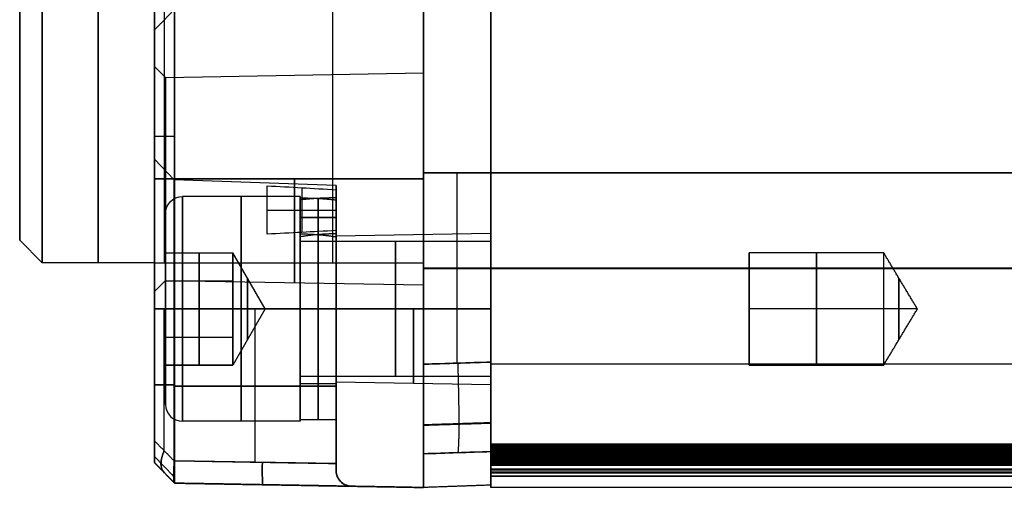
# Model space of a CAD drawing. Header units: millimetres. Extents: x 0 to 290, y -65 to 65.
# Tile 2 of 256: x 57 to 101, y -65 to -44. Entities that reach past the tile are written whole.
import ezdxf

# ---------------------------------------------------------------- set-up
doc = ezdxf.new("R2010")
doc.units = ezdxf.units.MM
doc.layers.add('Layer 01', color=7, linetype='Continuous', true_color=0x000000)

# ---------------------------------------------------------------- blocks, each defined once
blk = doc.blocks.new('Block 01')
at = {"layer": 'Layer 01'}
for p, q in [((70.95, -55, -64.929), (70.95, 30.495, -64.929)), ((63.45, -55, -64.348), (63.45, 29.817, -64.348)), ((57, -54), (57, -22.789)), ((70.95, -55, 64.929), (70.95, -43.505, 64.929)), ((63.45, -55, 64.348), (63.45, -44.183, 64.348)), ((63.5, -46.748, 51.265), (63, -46.257, 51.265)), ((63.5, -46.748, -51.265), (63, -46.257, -51.265)), ((63.5, -46.748, 51.265), (75, -46.547, 51.265)), ((63.5, -46.748, -51.265), (75, -46.547, -51.265)), ((63, -49.359, 63.891), (63.9, -49.359, 64.806)), ((63.884, -51.301, -37), (63, -50.385, -37)), ((71.1, -51.553, -37), (63.884, -51.301, -37)), ((76.5, -59.464, 42.367), (76.5, -50.989, 42.367)), ((76.5, -59.451, -42.528), (76.5, -50.989, -42.528)), ((203.5, -50.989, -42.581), (78, -50.989, -42.581)), ((78, -51.096, -42.476), (78, -51.096, -42.581)), ((78, -51.101, 42.419), (78, -51.101, 42.315)), ((71.1, -52.113, -37), (71.1, -51.553, -37)), ((75, -51.746, 65), (75, -51.746, 55.959)), ((75, -51.746, 46.572), (75, -51.746, 42.419)), ((75, -51.746, -42.581), (75, -51.746, -46.572)), ((75, -51.746, -55.959), (75, -51.746, -65)), ((69.5, -52.053, -37), (64.25, -52.053, -37)), ((69.5, -52.113, -37), (69.5, -52.053, -37)), ((70.3, -53.745, -36.538), (70.3, -52.134, -36.538)), ((70.3, -53.745, -37.462), (70.3, -52.134, -37.462)), ((68.035, -52.686, -34.144), (68.035, -52.227, -34.144)), ((68.035, -52.649, -33.529), (68.035, -52.649, -34.201)), ((63.5, -54.553, -37), (63.5, -52.803, -37)), ((71.1, -52.978, -37), (69.5, -52.978, -36.076)), ((69.5, -52.978, -37), (71.1, -52.978, -37.924)), ((69.5, -54.053, -37), (69.5, -53.713, -37)), ((71.1, -53.803, -37), (78, -53.682, -37)), ((71.1, -53.803, -37), (71.1, -53.713, -37)), ((78, -54.053, -37), (78, -53.682, -37)), ((57, -54), (58, -55)), ((78, -54.053, -37), (69.5, -54.053, -37)), ((63.5, -54.553, -37), (66.5, -54.553, -37)), ((65, -57.053, -34.113), (65, -54.553, -35.557)), ((65, -54.553, -35.557), (65, -54.553, -38.443)), ((65, -54.553, -38.443), (65, -57.053, -39.887)), ((67.943, -57.053, -37), (66.5, -54.553, -37)), ((66.5, -54.799, -38.083), (66.5, -54.553, -38.083)), ((66.5, -54.799, -35.917), (66.5, -54.553, -35.917)), ((89.5, -59.553, -37), (89.5, -54.553, -37)), ((63, -55), (58, -55)), ((63, -63.891), (63, -55)), ((66.5, -55.178, -38.654), (66.5, -55.178, -38.804)), ((66.5, -55.178, -35.196), (66.5, -55.178, -35.346)), ((78, -55.244, -42.476), (75, -55.244, -42.581)), ((75, -55.251, 42.419), (78, -55.251, 42.315)), ((203.5, -55.243, -42.581), (78, -55.243, -42.581)), ((78, -55.26, 42.419), (203.5, -55.26, 42.419)), ((63.5, -55.783, -51.265), (63, -56.274, -51.265)), ((63.5, -55.783, 51.265), (63, -56.274, 51.265)), ((63.5, -55.783, -51.265), (75, -55.983, -51.265)), ((63.5, -55.783, 51.265), (75, -55.983, 51.265)), ((63.5, -55.803, -34.835), (66.5, -55.803, -34.835)), ((63.5, -55.803, -39.165), (66.5, -55.803, -39.165)), ((66.5, -57.678, -39.526), (66.5, -56.428, -39.526)), ((66.5, -57.678, -34.474), (66.5, -56.428, -34.474)), ((63.442, -63.368, -30.79), (63.442, -57.053, -30.79)), ((63.442, -63.368, -43.21), (63.442, -57.053, -43.21)), ((63.5, -57.053, -32.75), (63.5, -57.053, -34.113)), ((63.5, -57.053, -39.887), (63.5, -57.053, -41.25)), ((65, -59.553, -35.557), (65, -57.053, -34.113)), ((65, -57.053, -39.887), (65, -59.553, -38.443)), ((67.943, -57.053, -37), (66.5, -59.553, -37)), ((66.5, -57.053, -39.5), (66.5, -57.053, -39.887)), ((66.5, -57.053, -34.113), (66.5, -57.053, -34.5)), ((67.492, -63.869, -31.374), (67.492, -57.053, -31.374)), ((67.492, -63.869, -42.626), (67.492, -57.053, -42.626)), ((69.5, -57.053, -32), (69.5, -57.053, -32.06)), ((69.5, -57.053, -33.66), (69.5, -57.053, -34)), ((69.5, -57.053, -40), (69.5, -57.053, -40.34)), ((69.5, -57.053, -41.94), (69.5, -57.053, -42)), ((78, -57.053, -33.63), (78, -57.053, -34)), ((78, -57.053, -40), (78, -57.053, -40.37)), ((95.5, -57.053, -34.5), (89.5, -57.053, -34.5)), ((95.5, -57.053, -39.5), (89.5, -57.053, -39.5)), ((89.5, -57.053, -34.5), (89.5, -57.053, -39.5)), ((97.002, -57.053, -37), (95.5, -57.053, -34.5)), ((97.002, -57.053, -37), (95.5, -57.053, -39.5)), ((71.1, -57.637, -31.5), (71.1, -57.637, -32.095)), ((71.1, -57.637, -33.712), (71.1, -57.637, -33.803)), ((71.1, -57.637, -40.197), (71.1, -57.637, -40.288)), ((71.1, -57.637, -41.905), (71.1, -57.637, -42.5)), ((63.5, -58.303, -34.835), (66.5, -58.303, -34.835)), ((63.5, -58.303, -39.165), (66.5, -58.303, -39.165)), ((66.5, -58.928, -35.196), (66.5, -58.928, -35.346)), ((66.5, -58.928, -38.654), (66.5, -58.928, -38.804)), ((63.5, -59.553, -37), (66.5, -59.553, -37)), ((63.5, -61.303, -37), (63.5, -59.553, -37)), ((65, -59.553, -38.443), (65, -59.553, -35.557)), ((66.5, -59.553, -35.917), (66.5, -59.306, -35.917)), ((66.5, -59.553, -38.083), (66.5, -59.306, -38.083)), ((78, -60.053, -37), (69.5, -60.053, -37)), ((69.5, -60.393, -37), (69.5, -60.053, -37)), ((78, -60.423, -37), (78, -60.053, -37)), ((63.884, -60.435, -31.248), (63, -60.435, -30.333)), ((63, -60.435, -43.667), (63.884, -60.435, -42.752)), ((71.1, -60.492, -31.5), (63.884, -60.492, -31.248)), ((63.884, -60.492, -42.752), (71.1, -60.492, -42.5)), ((71.1, -60.393, -37), (69.5, -60.393, -37)), ((71.1, -60.303, -37), (78, -60.423, -37)), ((71.1, -60.393, -37), (71.1, -60.303, -37)), ((69.5, -62.053, -37), (64.25, -62.053, -37)), ((71.1, -61.993, -37), (69.5, -61.993, -37)), ((69.5, -62.053, -37), (69.5, -61.993, -37)), ((71.1, -64.244, -37), (71.1, -61.993, -37)), ((78, -63.997, -29.948), (78, -63.101, -29.948)), ((78, -63.997, 29.948), (78, -63.101, 29.948)), ((78, -64.322, 23.943), (78, -63.425, 23.943)), ((78, -64.321, -23.944), (78, -63.425, -23.944)), ((78, -63.427, -23.901), (203.5, -63.427, -23.901)), ((78, -63.427, 23.901), (203.5, -63.427, 23.901)), ((78, -63.569, -28.929), (78, -63.569, -30.927)), ((78, -63.57, 30.927), (78, -63.57, 28.93)), ((63, -63.623, -30.078), (63.86, -64.498, -30.968)), ((63, -63.623, -43.922), (63.86, -64.498, -43.032)), ((63, -63.891, 12.359), (63.9, -64.806, 12.359)), ((63, -63.891, -49.359), (63.9, -64.806, -49.359)), ((71.1, -63.932, -31.5), (63.884, -63.806, -31.248)), ((71.1, -63.932, -42.5), (63.884, -63.806, -42.752)), ((203.5, -63.662, -28.925), (78, -63.662, -28.925)), ((78, -63.672, 28.925), (203.5, -63.672, 28.925)), ((78, -63.888, 24.925), (78, -63.888, 22.928)), ((78, -63.888, -22.929), (78, -63.888, -24.925)), ((78, -63.979, -22.925), (203.5, -63.979, -22.925)), ((203.5, -63.996, 22.924), (78, -63.996, 22.924)), ((203.5, -64.011, 31.423), (78, -64.011, 31.423)), ((63.45, -64.348, -29.817), (63.45, -64.348, 55)), ((63.45, -64.348, -55), (63.45, -64.348, -44.183)), ((78, -64.273, -26.946), (78, -64.168, -26.946)), ((78, -64.273, 26.946), (78, -64.168, 26.946)), ((78, -64.214, -26.087), (78, -64.214, -28.023)), ((78, -64.214, 28.023), (78, -64.214, 26.087)), ((203.5, -64.353, -25.424), (78, -64.353, -25.424)), ((203.5, -64.353, 25.424), (78, -64.353, 25.424)), ((63.9, -64.806), (75, -65)), ((69.45, -64.903, -55), (69.45, -64.903, -43.558)), ((69.45, -64.903, -30.442), (69.45, -64.903, 55)), ((78, -65, -0.001), (78, -64.895, -0.001)), ((75, -65), (75, -65)), ((78, -64.941, 7.682), (78, -64.941, -7.682))]:
    blk.add_line(p, q, dxfattribs=at)
at = {"layer": 'Layer 01', "extrusion": (1, 9.55455e-33, -1.50188e-48)}
blk.add_arc((0, 0, 57), 54, 90, 270, dxfattribs=at)
at = {"layer": 'Layer 01', "extrusion": (1, 9.55455e-33, 2.175e-49)}
blk.add_arc((0, 0, 58), 55, 90, 270, dxfattribs=at)
at = {"layer": 'Layer 01', "extrusion": (-1, 0, 0)}
for centre, radius, start, end in [((0, 0, -60.5), 55, 270, 90), ((57.053, -37, -68.035), 5.607, 126.4266, 167.6446), ((57.053, -37, -66.875), 5, 90, 270), ((57.053, -37, -69.5), 5, 90, 270), ((57.053, -37, -70.3), 4.94, 185.3649, 270), ((57.053, -37, -70.3), 4.94, 90, 174.6351), ((57.053, -37, -70.3), 3.34, 90, 172.0512), ((57.053, -37, -70.3), 3.34, 187.9488, 270), ((57.053, -37, -73.75), 3, 90, 270), ((57.053, -37, -78), 3, 90, 270), ((57.053, -37, -92.5), 2.5, 0, 180), ((57.053, -37, -92.5), 2.5, 180, 0), ((57.053, -37, -95.5), 2.5, 0, 180), ((57.053, -37, -67.149), 1.375, 90, 270), ((57.053, -37, -96.176), 1.375, 0, 180), ((57.053, -37, -96.176), 1.375, 180, 0), ((57.053, -37, -66.875), 5, 270, 90), ((57.053, -37, -67.149), 1.375, 270, 90), ((57.053, -37, -69.5), 5, 270, 90), ((57.053, -37, -70.3), 3.34, 270, 90), ((57.053, -37, -70.3), 4.94, 270, 90), ((57.053, -37, -73.75), 3, 270, 90), ((57.053, -37, -78), 3, 270, 90), ((-435, 0, -78), 499, 356.5079, 356.62282), ((-435, 0, -78), 499, 3.37718, 3.4921), ((63.511, 31.423, -78), 0.5, 273.4103, 325.8152), ((63.691, -28.425, -78), 0.5, 270, 318.9492), ((63.691, 28.425, -78), 0.5, 41.055, 90), ((63.853, -25.424, -78), 0.5, 34.8712, 87.6703), ((63.853, 25.424, -78), 0.5, 272.3745, 325.1277), ((63.511, 31.423, -78), 0.5, 325.8152, 3.6068), ((63.996, -22.425, -78), 0.5, 270.0151, 319.638), ((63.996, 22.424, -78), 0.5, 40.3641, 90.0989), ((-435, 0, -78), 499.895, 356.70261, 357.11757), ((-435, 0, -78), 499.895, 2.88246, 3.29742), ((63.691, -28.425, -78), 0.5, 318.9492, 356.7377), ((63.691, 28.425, -78), 0.5, 3.262, 41.055), ((63.853, -25.424, -78), 0.5, 357.0824, 34.8712), ((63.853, 25.424, -78), 0.5, 325.1277, 2.9173), ((-435, 0, -78), 499.895, 357.39174, 360), ((-435, 0, -78), 499.895, 0, 2.60811), ((63.996, -22.425, -78), 0.5, 319.638, 357.4268), ((63.996, 22.424, -78), 0.5, 2.573, 40.3641)]:
    blk.add_arc(centre, radius, start, end, dxfattribs=at)
at = {"layer": 'Layer 01', "extrusion": (-1, -9.55455e-33, -4.61269e-49)}
blk.add_arc((0, 0, -63), 55, 270, 90, dxfattribs=at)
at = {"layer": 'Layer 01', "extrusion": (1, -1.46989e-30, -1.67187e-15)}
blk.add_arc((-50.989, 50.919, 75), 8.5, 270, 0, dxfattribs=at)
at = {"layer": 'Layer 01', "extrusion": (1, 2.44929e-16, 2.44929e-16)}
blk.add_arc((-50.989, -51.081, 75), 8.5, 360, 90, dxfattribs=at)
at = {"layer": 'Layer 01', "extrusion": (-1, -3.30302e-15, 3.30302e-15)}
blk.add_arc((50.989, 50.919, -78), 8.605, 180, 270, dxfattribs=at)
at = {"layer": 'Layer 01', "extrusion": (-1, -4.95453e-15, -3.30302e-15)}
blk.add_arc((50.989, -51.081, -78), 8.605, 90, 180, dxfattribs=at)
at = {"layer": 'Layer 01', "extrusion": (1, 0, 0)}
for centre, radius, start, end in [((-50.989, -51.081, 78), 8.5, 0, 90), ((-51.011, 50.919, 78), 8.5, 270, 0), ((-51.265, -51.265, 69.25), 4.618, 90, 270), ((-51.265, 51.265, 69.25), 4.618, 90, 270), ((0, 0, 68.035), 62.783, 211.16296, 214.76581), ((-57.053, -37, 64.25), 5, 270, 90), ((-57.053, -37, 69.5), 4.94, 270, 0), ((-57.053, -37, 63.5), 4.25, 24.5455, 90), ((-57.053, -37, 69.5), 3, 270, 90), ((-57.053, -37, 66.5), 2.5, 0, 60), ((-57.053, -37, 66.5), 2.5, 300, 0), ((-57.053, -37, 95.5), 2.5, 180, 0), ((-57.053, -37, 66.5), 2.5, 60, 90), ((-57.053, -37, 66.5), 2.5, 270, 300), ((-57.053, -37, 63.5), 4.25, 90, 157.5), ((-57.053, -37, 64.25), 5, 90, 270), ((-57.053, -37, 66.5), 2.5, 240, 270), ((-57.053, -37, 66.5), 2.5, 90, 120), ((-57.053, -37, 69.5), 3, 90, 270), ((-57.053, -37, 66.5), 2.5, 180, 240), ((-57.053, -37, 66.5), 2.5, 120, 180), ((-59.497, -38.581, 78), 4, 184.4612, 270), ((-59.51, 38.419, 78), 4, 90, 175.5575), ((-63.633, -29.425, 78), 0.5, 3.3772, 90), ((435, 0, 78), 500, 183.6068, 184.46116), ((435, 0, 78), 500, 175.5575, 176.3932), ((435, 0, 78), 500, 182.91756, 183.26229), ((435, 0.002, 78), 500, 176.73799, 177.08271), ((435, 0, 78), 500, 177.42702, 182.57316)]:
    blk.add_arc(centre, radius, start, end, dxfattribs=at)
at = {"layer": 'Layer 01', "extrusion": (1, 9.55455e-33, -7.09315e-16)}
for centre in [(-51.265, 51.265, 63), (-51.265, -51.265, 63)]:
    blk.add_arc(centre, 5.009, 270, 90, dxfattribs=at)
at = {"layer": 'Layer 01', "extrusion": (1, 2.2726e-32, 0)}
for centre, radius, start, end in [((-51.265, 51.265, 63.5), 4.517, 270, 90), ((-51.265, -51.265, 63.5), 4.517, 270, 90), ((-57.053, -37, 71.1), 3.25, 270, 90), ((-57.053, -37, 69.5), 3.34, 90, 270), ((-57.053, -37, 69.5), 4.94, 90, 270), ((-57.053, -37, 71.1), 3.25, 90, 270)]:
    blk.add_arc(centre, radius, start, end, dxfattribs=at)
at = {"layer": 'Layer 01', "extrusion": (-1, -2.2726e-32, 0)}
for centre, radius, start, end in [((51.265, 51.265, -75), 4.718, 90, 270), ((51.265, -51.265, -75), 4.718, 90, 270), ((51.265, -51.265, -63.5), 4.517, 270, 90), ((51.265, 51.265, -63.5), 4.517, 270, 90), ((51.265, -51.265, -75), 4.718, 270, 90), ((51.265, 51.265, -75), 4.718, 270, 90)]:
    blk.add_arc(centre, radius, start, end, dxfattribs=at)
at = {"layer": 'Layer 01', "extrusion": (1, -3.17976e-26, 4.26233e-12)}
blk.add_arc((-57.053, -37, 63), 6.667, 270, 90, dxfattribs=at)
at = {"layer": 'Layer 01', "extrusion": (1, 9.55455e-33, 7.09315e-16)}
for centre in [(-51.265, -51.265, 63), (-51.265, 51.265, 63)]:
    blk.add_arc(centre, 5.009, 90, 270, dxfattribs=at)
at = {"layer": 'Layer 01', "extrusion": (1, 4.45139e-25, -3.7185e-11)}
blk.add_arc((-57.053, -37, 63.884), 5.752, 270, 90, dxfattribs=at)
at = {"layer": 'Layer 01', "extrusion": (-1, -1.28886e-12, -1.46781e-13)}
blk.add_arc((57.053, -37, -71.1), 5.5, 164.7411, 270, dxfattribs=at)
at = {"layer": 'Layer 01', "extrusion": (-1, -3.35937e-10, -2.1838e-10)}
blk.add_arc((0, 0, -71.1), 62.783, 325.50893, 328.56229, dxfattribs=at)
at = {"layer": 'Layer 01', "extrusion": (0, 0, -1)}
for centre, radius, start, end in [((-64.25, -52.803, 37), 0.75, 0, 90), ((-71.8, -64.244, 37), 0.7, 271, 0)]:
    blk.add_arc(centre, radius, start, end, dxfattribs=at)
at = {"layer": 'Layer 01', "extrusion": (1, 2.2726e-32, 2.746e-32)}
blk.add_arc((-57.053, -37, 69.5), 4.94, 10.7775, 90, dxfattribs=at)
at = {"layer": 'Layer 01', "extrusion": (-1, 2.87669e-15, 4.00867e-30)}
blk.add_arc((57.053, -37, -71.1), 4.94, 90, 180, dxfattribs=at)
at = {"layer": 'Layer 01', "extrusion": (-1, -4.49929e-17, -3.48398e-15)}
blk.add_arc((57.053, -37, -71.1), 4.94, 190.7775, 270, dxfattribs=at)
at = {"layer": 'Layer 01', "extrusion": (1, 0, 8.35933e-16)}
for start, end in [(270, 90), (90, 270)]:
    blk.add_arc((-57.053, -37, 63.5), 4.25, start, end, dxfattribs=at)
at = {"layer": 'Layer 01', "extrusion": (1, 0, 2.44929e-16)}
blk.add_arc((-57.053, -37, 69.5), 3.34, 270, 0, dxfattribs=at)
at = {"layer": 'Layer 01', "extrusion": (1, 2.2726e-32, 3.0189e-32)}
blk.add_arc((-57.053, -37, 69.5), 3.34, 16.0559, 90, dxfattribs=at)
at = {"layer": 'Layer 01', "extrusion": (-1, -2.40446e-11, -2.93293e-11)}
blk.add_arc((57.053, -37, -71.1), 5.5, 90, 129.3301, dxfattribs=at)
at = {"layer": 'Layer 01', "extrusion": (-1, 4.25475e-15, 0)}
blk.add_arc((57.053, -37, -71.1), 3.34, 90, 180, dxfattribs=at)
at = {"layer": 'Layer 01', "extrusion": (1, -5.88735e-15, 1.93932e-15)}
blk.add_arc((-57.053, -37, 71.1), 3.34, 270, 343.9441, dxfattribs=at)
at = {"layer": 'Layer 01', "extrusion": (-1, -9.55455e-33, -2.10816e-15)}
blk.add_arc((57.053, -37, -78), 3.37, 90, 270, dxfattribs=at)
at = {"layer": 'Layer 01', "extrusion": (1, 2.84217e-15, 0)}
blk.add_arc((-57.053, -37, 89.5), 2.5, 0, 180, dxfattribs=at)
at = {"layer": 'Layer 01', "extrusion": (1, -2.84217e-15, 0)}
blk.add_arc((-57.053, -37, 89.5), 2.5, 180, 0, dxfattribs=at)
at = {"layer": 'Layer 01', "extrusion": (1, 7.99212e-16, 1.59842e-15)}
blk.add_arc((-55, 55, 63), 8.891, 90, 180, dxfattribs=at)
at = {"layer": 'Layer 01', "extrusion": (1, -1.49425e-25, 7.99212e-16)}
blk.add_arc((-55, -55, 63), 8.891, 180, 270, dxfattribs=at)
at = {"layer": 'Layer 01', "extrusion": (1, -1.44916e-15, 9.78185e-14)}
blk.add_arc((-55, -55, 63.9), 9.806, 180, 270, dxfattribs=at)
at = {"layer": 'Layer 01', "extrusion": (1, 4.24627e-11, -6.35647e-11)}
blk.add_arc((-55, 55, 63.9), 9.806, 90, 180, dxfattribs=at)
at = {"layer": 'Layer 01', "extrusion": (1, -2.84217e-15, -2.84217e-15)}
blk.add_arc((-55, -55, 75), 10, 180, 270, dxfattribs=at)
at = {"layer": 'Layer 01', "extrusion": (1, 2.84217e-15, -2.84217e-15)}
blk.add_arc((-55, 55, 75), 10, 90, 180, dxfattribs=at)
at = {"layer": 'Layer 01', "extrusion": (0, 1, 0)}
blk.add_arc((-64.25, -32.75, -57.053), 0.75, 0, 90, dxfattribs=at)
at = {"layer": 'Layer 01', "extrusion": (0, -1, 0)}
blk.add_arc((64.25, -41.25, 57.053), 0.75, 180, 270, dxfattribs=at)
at = {"layer": 'Layer 01', "extrusion": (-1, -2.2726e-32, 2.12737e-15)}
blk.add_arc((57.053, -37, -71.1), 3.34, 270, 90, dxfattribs=at)
at = {"layer": 'Layer 01', "extrusion": (-1, -2.2726e-32, 1.43835e-15)}
blk.add_arc((57.053, -37, -71.1), 4.94, 270, 90, dxfattribs=at)
at = {"layer": 'Layer 01', "extrusion": (1, 0, 8.58119e-16)}
blk.add_arc((-57.053, -37, 74.55), 3.31, 90, 270, dxfattribs=at)
at = {"layer": 'Layer 01', "extrusion": (-1, -9.55455e-33, 2.10816e-15)}
blk.add_arc((57.053, -37, -78), 3.37, 270, 90, dxfattribs=at)
at = {"layer": 'Layer 01'}
blk.add_arc((64.25, -61.303, -37), 0.75, 180, 270, dxfattribs=at)
at = {"layer": 'Layer 01', "extrusion": (0.567244, -0.577232, -0.587399)}
blk.add_arc((1.553, 28.952, 90.652), 1.4, 180, 239.1315, dxfattribs=at)
at = {"layer": 'Layer 01', "extrusion": (0.567244, -0.577232, 0.587399)}
blk.add_arc((1.553, -88.84, 47.185), 1.4, 120.8685, 180, dxfattribs=at)
at = {"layer": 'Layer 01', "extrusion": (1, -1.77558e-12, 2.57669e-16)}
blk.add_arc((435, 0, 75), 500, 180, 184.46141, dxfattribs=at)
at = {"layer": 'Layer 01', "extrusion": (1, -3.56907e-12, 4.87842e-16)}
blk.add_arc((435, 0, 75), 500, 175.55722, 180, dxfattribs=at)
at = {"layer": 'Layer 01', "extrusion": (-1, -4.75432e-11, -2.9601e-12)}
blk.add_arc((-435, 0, -78), 499.895, 355.54979, 356.42833, dxfattribs=at)
at = {"layer": 'Layer 01', "extrusion": (-1, -5.11418e-11, 3.19218e-12)}
blk.add_arc((-435, 0, -78), 499.895, 3.5717, 4.43158, dxfattribs=at)
at = {"layer": 'Layer 01', "extrusion": (-0.999239, 0.017442, 0.034894)}
blk.add_arc((62.681, -27.961, -69.972), 1, 270.0349, 0, dxfattribs=at)
at = {"layer": 'Layer 01', "extrusion": (-0.999239, 0.017442, -0.034894)}
blk.add_arc((62.681, -45.994, -67.39), 1, 0, 89.9651, dxfattribs=at)
at = {"layer": 'Layer 01', "extrusion": (-1, 9.91589e-12, 5.95109e-13)}
blk.add_arc((-435, 0, -78), 499.895, 356.42833, 356.70261, dxfattribs=at)
at = {"layer": 'Layer 01', "extrusion": (1, -9.90846e-12, 5.94668e-13)}
blk.add_arc((435, 0, 78), 499.895, 176.4283, 176.70258, dxfattribs=at)
at = {"layer": 'Layer 01', "extrusion": (-1, 9.92233e-12, 4.75796e-13)}
blk.add_arc((-435, 0, -78), 499.895, 357.11757, 357.39174, dxfattribs=at)
at = {"layer": 'Layer 01', "extrusion": (1, -9.90763e-12, 4.7508e-13)}
blk.add_arc((435, 0, 78), 499.895, 177.11754, 177.39189, dxfattribs=at)
at = {"layer": 'Layer 01'}
for points, degree in [([(63.9, -55, -64.806), (63.9, -12.376, -64.806), (63.9, 30.249, -64.806)], 2), ([(63, -55, -63.891), (63, -12.824, -63.891), (63, 29.351, -63.891)], 2), ([(75, -55, -65), (75, -46.746, -65), (75, -38.492, -65)], 2), ([(75, -38.492, 65), (75, -46.746, 65), (75, -55, 65)], 2), ([(63, -44.649, 63.891), (63.45, -44.183, 64.348), (63.899, -43.717, 64.806)], 2), ([(63.9, -43.751, 64.806), (63.9, -49.376, 64.806), (63.9, -55, 64.806)], 2), ([(63, -44.649, 63.891), (63, -49.824, 63.891), (63, -55, 63.891)], 2), ([(63, -51.265, -56.274), (63.25, -51.265, -56.028), (63.5, -51.265, -55.783)], 2), ([(63.5, -51.265, -46.748), (63.25, -51.265, -46.502), (63, -51.265, -46.257)], 2), ([(63, -51.265, 46.257), (63.25, -51.265, 46.502), (63.5, -51.265, 46.748)], 2), ([(63.5, -51.265, 55.783), (63.25, -51.265, 56.028), (63, -51.265, 56.274)], 2), ([(75, -51.265, -46.547), (69.25, -51.265, -46.647), (63.5, -51.265, -46.748)], 2), ([(63.5, -51.265, -55.783), (69.25, -51.265, -55.883), (75, -51.265, -55.983)], 2), ([(75, -51.265, 55.983), (69.25, -51.265, 55.883), (63.5, -51.265, 55.783)], 2), ([(63.5, -51.265, 46.748), (69.25, -51.265, 46.647), (75, -51.265, 46.547)], 2), ([(78, -50.989, 42.315), (76.5, -50.989, 42.367), (75, -50.989, 42.419)], 2), ([(75, -50.989, 42.419), (75, -55.251, 42.419), (75, -59.512, 42.419)], 2), ([(75, -50.989, -42.581), (76.5, -50.989, -42.528), (78, -50.989, -42.476)], 2), ([(75, -59.5, -42.581), (75, -55.244, -42.581), (75, -50.989, -42.581)], 2), ([(78, -59.415, 42.315), (78, -55.202, 42.315), (78, -50.989, 42.315)], 2), ([(78, -50.989, -42.476), (78, -55.196, -42.476), (78, -59.403, -42.476)], 2), ([(78, -50.989, -42.581), (78, -55.243, -42.581), (78, -59.497, -42.581)], 2), ([(203.5, -50.989, -42.581), (140.75, -50.989, -42.581), (78, -50.989, -42.581)], 2), ([(203.5, -51.011, 42.419), (140.75, -51.011, 42.419), (78, -51.011, 42.419)], 2), ([(78, -59.51, 42.419), (78, -55.26, 42.419), (78, -51.011, 42.419)], 2), ([(68.035, -51.575, -35.8), (69.057, -51.629, -35.723), (70.079, -51.685, -35.642), (71.1, -51.747, -35.553)], 3), ([(69.5, -52.113, -37), (69.5, -52.913, -37), (69.5, -53.713, -37)], 2), ([(69.5, -53.843, -36.076), (69.5, -53.021, -36.076), (69.5, -52.2, -36.076)], 2), ([(71.1, -52.113, -37), (71.1, -52.913, -37), (71.1, -53.713, -37)], 2), ([(71.1, -53.843, -37.924), (71.1, -53.021, -37.924), (71.1, -52.2, -37.924)], 2), ([(71.1, -52.675, -34.161), (69.567, -52.675, -34.161), (68.035, -52.675, -34.161)], 2), ([(71.1, -53.567, -32.746), (70.079, -53.623, -32.653), (69.057, -53.675, -32.569), (68.035, -53.723, -32.488)], 3), ([(63.5, -57.053, -34.113), (63.5, -55.803, -34.835), (63.5, -54.553, -35.557)], 2), ([(63.5, -54.553, -35.557), (65, -54.553, -35.557), (66.5, -54.553, -35.557)], 2), ([(63.5, -54.553, -35.557), (63.5, -54.553, -37), (63.5, -54.553, -38.443)], 2), ([(63.5, -54.553, -38.443), (65, -54.553, -38.443), (66.5, -54.553, -38.443)], 2), ([(63.5, -54.553, -38.443), (63.5, -55.803, -39.165), (63.5, -57.053, -39.887)], 2), ([(66.5, -54.553, -35.557), (66.5, -55.178, -35.196), (66.5, -55.803, -34.835)], 2), ([(66.5, -54.553, -38.443), (66.5, -54.553, -37.722), (66.5, -54.553, -37)], 2), ([(66.5, -54.553, -37), (66.5, -54.553, -36.278), (66.5, -54.553, -35.557)], 2), ([(66.5, -55.803, -39.165), (66.5, -55.178, -38.804), (66.5, -54.553, -38.443)], 2), ([(95.5, -54.553, -37), (92.5, -54.553, -37), (89.5, -54.553, -37)], 2), ([(97.002, -57.053, -37), (96.251, -55.803, -37), (95.5, -54.553, -37)], 2), ([(63, -55, -63.891), (63.45, -55, -64.348), (63.9, -55, -64.806)], 2), ([(63, -55, 63.891), (63.45, -55, 64.348), (63.9, -55, 64.806)], 2), ([(63.9, -55, -64.806), (69.45, -55, -64.903), (75, -55, -65)], 2), ([(63.9, -55, 64.806), (69.45, -55, 64.903), (75, -55, 65)], 2), ([(66.5, -55.803, -34.835), (66.5, -56.428, -34.474), (66.5, -57.053, -34.113)], 2), ([(66.5, -57.053, -39.887), (66.5, -56.428, -39.526), (66.5, -55.803, -39.165)], 2), ([(63, -62.918, -30.333), (63, -59.985, -30.333), (63, -57.053, -30.333)], 2), ([(63, -57.053, -30.333), (63.442, -57.053, -30.79), (63.884, -57.053, -31.248)], 2), ([(63, -57.053, -43.667), (63, -59.985, -43.667), (63, -62.918, -43.667)], 2), ([(63.884, -57.053, -42.752), (63.442, -57.053, -43.21), (63, -57.053, -43.667)], 2), ([(63.5, -59.553, -35.557), (63.5, -58.303, -34.835), (63.5, -57.053, -34.113)], 2), ([(63.5, -57.053, -34.113), (65, -57.053, -34.113), (66.5, -57.053, -34.113)], 2), ([(63.5, -57.053, -39.887), (65, -57.053, -39.887), (66.5, -57.053, -39.887)], 2), ([(63.5, -57.053, -39.887), (63.5, -58.303, -39.165), (63.5, -59.553, -38.443)], 2), ([(63.884, -63.806, -31.248), (63.884, -60.43, -31.248), (63.884, -57.053, -31.248)], 2), ([(63.884, -57.053, -31.248), (67.492, -57.053, -31.374), (71.1, -57.053, -31.5)], 2), ([(71.1, -57.053, -42.5), (67.492, -57.053, -42.626), (63.884, -57.053, -42.752)], 2), ([(63.884, -57.053, -42.752), (63.884, -60.43, -42.752), (63.884, -63.806, -42.752)], 2), ([(69.5, -57.053, -42), (66.875, -57.053, -42), (64.25, -57.053, -42)], 2), ([(64.25, -57.053, -32), (66.875, -57.053, -32), (69.5, -57.053, -32)], 2), ([(67.943, -57.053, -37), (67.222, -57.053, -35.75), (66.5, -57.053, -34.5)], 2), ([(66.5, -57.053, -39.5), (67.222, -57.053, -38.25), (67.943, -57.053, -37)], 2), ([(66.5, -57.053, -34.113), (66.5, -57.678, -34.474), (66.5, -58.303, -34.835)], 2), ([(66.5, -58.303, -39.165), (66.5, -57.678, -39.526), (66.5, -57.053, -39.887)], 2), ([(78, -57.053, -40), (73.75, -57.053, -40), (69.5, -57.053, -40)], 2), ([(69.5, -57.053, -34), (73.75, -57.053, -34), (78, -57.053, -34)], 2), ([(69.5, -57.053, -40.34), (70.3, -57.053, -40.34), (71.1, -57.053, -40.34)], 2), ([(71.1, -57.053, -33.66), (70.3, -57.053, -33.66), (69.5, -57.053, -33.66)], 2), ([(71.1, -57.053, -41.94), (70.3, -57.053, -41.94), (69.5, -57.053, -41.94)], 2), ([(71.1, -57.053, -32.06), (70.3, -57.053, -32.06), (69.5, -57.053, -32.06)], 2), ([(78, -57.053, -33.63), (74.55, -57.053, -33.69), (71.1, -57.053, -33.75)], 2), ([(71.1, -57.053, -40.25), (74.55, -57.053, -40.31), (78, -57.053, -40.37)], 2), ([(71.1, -63.932, -42.5), (71.1, -60.492, -42.5), (71.1, -57.053, -42.5)], 2), ([(71.1, -57.053, -31.5), (71.1, -60.492, -31.5), (71.1, -63.932, -31.5)], 2), ([(95.5, -59.553, -37), (96.251, -58.303, -37), (97.002, -57.053, -37)], 2), ([(66.5, -58.303, -34.835), (66.5, -58.928, -35.196), (66.5, -59.553, -35.557)], 2), ([(66.5, -59.553, -38.443), (66.5, -58.928, -38.804), (66.5, -58.303, -39.165)], 2), ([(63.5, -59.553, -38.443), (63.5, -59.553, -37), (63.5, -59.553, -35.557)], 2), ([(63.5, -59.553, -35.557), (65, -59.553, -35.557), (66.5, -59.553, -35.557)], 2), ([(66.5, -59.553, -38.443), (65, -59.553, -38.443), (63.5, -59.553, -38.443)], 2), ([(66.5, -59.553, -35.557), (66.5, -59.553, -36.278), (66.5, -59.553, -37)], 2), ([(66.5, -59.553, -37), (66.5, -59.553, -37.722), (66.5, -59.553, -38.443)], 2), ([(75, -59.5, -42.581), (76, -59.467, -42.546), (77, -59.435, -42.511), (78, -59.403, -42.476)], 3), ([(75, -59.512, 42.419), (76.5, -59.464, 42.367), (78, -59.415, 42.315)], 2), ([(78, -59.497, -42.581), (140.75, -59.497, -42.581), (203.5, -59.497, -42.581)], 2), ([(203.5, -59.51, 42.419), (140.75, -59.51, 42.419), (78, -59.51, 42.419)], 2), ([(89.5, -59.553, -37), (92.5, -59.553, -37), (95.5, -59.553, -37)], 2), ([(63, -62.918, -30.333), (63.442, -63.368, -30.79), (63.884, -63.817, -31.248)], 2), ([(63, -62.918, -43.667), (63.442, -63.368, -43.21), (63.884, -63.817, -42.752)], 2), ([(78, -63.073, -30.395), (140.75, -63.073, -30.395), (203.5, -63.073, -30.395)], 2), ([(203.5, -63.073, 30.395), (140.75, -63.073, 30.395), (78, -63.073, 30.395)], 2), ([(203.5, -63.074, 30.467), (140.75, -63.074, 30.467), (78, -63.074, 30.467)], 2), ([(203.5, -63.085, 30.538), (140.75, -63.085, 30.538), (78, -63.085, 30.538)], 2), ([(203.5, -63.096, -30.577), (140.75, -63.096, -30.577), (78, -63.096, -30.577)], 2), ([(203.5, -63.104, -29.895), (140.75, -63.104, -29.895), (78, -63.104, -29.895)], 2), ([(203.5, -63.104, 29.895), (140.75, -63.104, 29.895), (78, -63.104, 29.895)], 2), ([(203.5, -63.107, 30.606), (140.75, -63.107, 30.606), (78, -63.107, 30.606)], 2), ([(203.5, -63.133, -29.396), (140.75, -63.133, -29.396), (78, -63.133, -29.396)], 2), ([(78, -63.133, 29.396), (140.75, -63.133, 29.396), (203.5, -63.133, 29.396)], 2), ([(203.5, -63.136, 30.669), (140.75, -63.136, 30.669), (78, -63.136, 30.669)], 2), ([(203.5, -63.173, 30.725), (140.75, -63.173, 30.725), (78, -63.173, 30.725)], 2), ([(75, -63.485, -38.894), (76, -63.453, -38.859), (77, -63.42, -38.824), (78, -63.388, -38.788)], 3), ([(75, -63.498, 38.732), (76, -63.465, 38.696), (77, -63.433, 38.661), (78, -63.401, 38.626)], 3), ([(203.5, -63.195, -30.753), (140.75, -63.195, -30.753), (78, -63.195, -30.753)], 2), ([(203.5, -63.214, 30.774), (140.75, -63.214, 30.774), (78, -63.214, 30.774)], 2), ([(203.5, -63.259, 30.814), (140.75, -63.259, 30.814), (78, -63.259, 30.814)], 2), ([(203.5, -63.291, 29.063), (140.75, -63.291, 29.063), (78, -63.291, 29.063)], 2), ([(203.5, -63.304, 30.847), (140.75, -63.304, 30.847), (78, -63.304, 30.847)], 2), ([(203.5, -63.348, 30.872), (140.75, -63.348, 30.872), (78, -63.348, 30.872)], 2), ([(203.5, -63.357, -30.876), (140.75, -63.357, -30.876), (78, -63.357, -30.876)], 2), ([(203.5, -63.391, 30.891), (140.75, -63.391, 30.891), (78, -63.391, 30.891)], 2), ([(78, -63.403, -24.401), (140.75, -63.403, -24.401), (203.5, -63.403, -24.401)], 2), ([(78, -63.403, -24.401), (78, -63.427, -23.901), (78, -63.451, -23.402)], 2), ([(78, -63.403, 24.401), (140.75, -63.403, 24.401), (203.5, -63.403, 24.401)], 2), ([(78, -63.451, 23.402), (78, -63.427, 23.901), (78, -63.403, 24.401)], 2), ([(203.5, -63.415, 28.977), (140.75, -63.415, 28.977), (78, -63.415, 28.977)], 2), ([(203.5, -63.431, 30.905), (140.75, -63.431, 30.905), (78, -63.431, 30.905)], 2), ([(203.5, -63.432, -24.594), (140.75, -63.432, -24.594), (78, -63.432, -24.594)], 2), ([(203.5, -63.432, 24.594), (140.75, -63.432, 24.594), (78, -63.432, 24.594)], 2), ([(78, -63.451, -23.402), (140.75, -63.451, -23.402), (203.5, -63.451, -23.402)], 2), ([(78, -63.451, 23.402), (140.75, -63.451, 23.402), (203.5, -63.451, 23.402)], 2), ([(203.5, -63.468, 30.914), (140.75, -63.468, 30.914), (78, -63.468, 30.914)], 2), ([(78, -63.485, -38.892), (140.75, -63.485, -38.892), (203.5, -63.485, -38.892)], 2), ([(203.5, -63.493, -23.222), (140.75, -63.493, -23.222), (78, -63.493, -23.222)], 2), ([(78, -63.498, 38.729), (140.75, -63.498, 38.729), (203.5, -63.498, 38.729)], 2), ([(203.5, -63.501, 30.92), (140.75, -63.501, 30.92), (78, -63.501, 30.92)], 2), ([(203.5, -63.531, 30.923), (140.75, -63.531, 30.923), (78, -63.531, 30.923)], 2), ([(203.5, -63.532, -24.761), (140.75, -63.532, -24.761), (78, -63.532, -24.761)], 2), ([(203.5, -63.532, 24.761), (140.75, -63.532, 24.761), (78, -63.532, 24.761)], 2), ([(78, -63.54, 30.924), (140.75, -63.54, 30.924), (203.5, -63.54, 30.924)], 2), ([(78, -63.542, -30.924), (140.75, -63.542, -30.924), (203.5, -63.542, -30.924)], 2), ([(203.5, -63.601, -30.931), (140.75, -63.601, -30.931), (78, -63.601, -30.931)], 2), ([(203.5, -63.606, 23.064), (140.75, -63.606, 23.064), (78, -63.606, 23.064)], 2), ([(203.5, -63.609, -23.06), (140.75, -63.609, -23.06), (78, -63.609, -23.06)], 2), ([(63, -63.891, 55), (63, -63.891, 12.824), (63, -63.891, -29.351)], 2), ([(63.9, -64.806, 55), (63.45, -64.348, 55), (63, -63.891, 55)], 2), ([(63, -63.891, -29.351), (63.45, -64.348, -29.817), (63.899, -64.806, -30.283)], 2), ([(63, -63.891, -44.649), (63.45, -64.348, -44.183), (63.899, -64.806, -43.717)], 2), ([(63, -63.891, -55), (63.45, -64.348, -55), (63.9, -64.806, -55)], 2), ([(63, -63.891, -44.649), (63, -63.891, -49.824), (63, -63.891, -55)], 2), ([(63.884, -63.806, -31.248), (67.492, -63.869, -31.374), (71.1, -63.932, -31.5)], 2), ([(63.884, -63.806, -42.752), (67.492, -63.869, -42.626), (71.1, -63.932, -42.5)], 2), ([(78, -63.633, -28.925), (78, -63.662, -28.925), (78, -63.691, -28.925)], 2), ([(78, -63.633, -28.925), (140.75, -63.633, -28.925), (203.5, -63.633, -28.925)], 2), ([(78, -63.691, 28.925), (78, -63.672, 28.925), (78, -63.653, 28.925)], 2), ([(78, -63.653, 28.925), (140.75, -63.653, 28.925), (203.5, -63.653, 28.925)], 2), ([(203.5, -63.653, -30.944), (140.75, -63.653, -30.944), (78, -63.653, -30.944)], 2), ([(203.5, -63.69, -24.877), (140.75, -63.69, -24.877), (78, -63.69, -24.877)], 2), ([(203.5, -63.69, 24.877), (140.75, -63.69, 24.877), (78, -63.69, 24.877)], 2), ([(78, -63.691, -28.925), (140.75, -63.691, -28.925), (203.5, -63.691, -28.925)], 2), ([(203.5, -63.691, 28.925), (140.75, -63.691, 28.925), (78, -63.691, 28.925)], 2), ([(203.5, -63.696, -30.959), (140.75, -63.696, -30.959), (78, -63.696, -30.959)], 2), ([(203.5, -63.73, -30.974), (140.75, -63.73, -30.974), (78, -63.73, -30.974)], 2), ([(203.5, -63.761, -35.174), (140.75, -63.761, -35.174), (78, -63.761, -35.174)], 2), ([(203.5, -63.767, 35.093), (140.75, -63.767, 35.093), (78, -63.767, 35.093)], 2), ([(203.5, -63.779, -22.955), (140.75, -63.779, -22.955), (78, -63.779, -22.955)], 2), ([(203.5, -63.819, -31.029), (140.75, -63.819, -31.029), (78, -63.819, -31.029)], 2), ([(203.5, -63.873, -24.924), (140.75, -63.873, -24.924), (78, -63.873, -24.924)], 2), ([(78, -63.873, 24.924), (140.75, -63.873, 24.924), (203.5, -63.873, 24.924)], 2), ([(203.5, -63.886, -31.092), (140.75, -63.886, -31.092), (78, -63.886, -31.092)], 2), ([(203.5, -63.945, -31.176), (140.75, -63.945, -31.176), (78, -63.945, -31.176)], 2), ([(78, -63.996, 22.924), (78, -63.984, 22.923), (78, -63.973, 22.923), (78, -63.962, 22.923)], 3), ([(78, -63.962, -22.925), (140.75, -63.962, -22.925), (203.5, -63.962, -22.925)], 2), ([(78, -63.962, -22.925), (78, -63.979, -22.925), (78, -63.996, -22.925)], 2), ([(78, -63.962, 22.923), (140.75, -63.962, 22.923), (203.5, -63.962, 22.923)], 2), ([(203.5, -63.979, 22.923), (140.75, -63.979, 22.923), (78, -63.979, 22.923)], 2), ([(203.5, -63.984, -31.261), (140.75, -63.984, -31.261), (78, -63.984, -31.261)], 2), ([(78, -63.996, -22.925), (140.75, -63.996, -22.925), (203.5, -63.996, -22.925)], 2), ([(203.5, -63.996, 22.924), (140.75, -63.996, 22.924), (78, -63.996, 22.924)], 2), ([(203.5, -64.006, -31.358), (140.75, -64.006, -31.358), (78, -64.006, -31.358)], 2), ([(203.5, -64.01, -31.455), (140.75, -64.01, -31.455), (78, -64.01, -31.455)], 2), ([(78, -64.01, 31.454), (140.75, -64.01, 31.454), (203.5, -64.01, 31.454)], 2), ([(71.1, -64.244, -31.45), (71.1, -64.244, -37), (71.1, -64.244, -42.55)], 2), ([(78, -64.19, -28.453), (140.75, -64.19, -28.453), (203.5, -64.19, -28.453)], 2), ([(203.5, -64.19, 28.453), (140.75, -64.19, 28.453), (78, -64.19, 28.453)], 2), ([(203.5, -64.273, -26.952), (140.75, -64.273, -26.952), (78, -64.273, -26.952)], 2), ([(203.5, -64.273, 26.952), (140.75, -64.273, 26.952), (78, -64.273, 26.952)], 2), ([(203.5, -64.352, -25.45), (140.75, -64.352, -25.45), (78, -64.352, -25.45)], 2), ([(78, -64.352, 25.45), (140.75, -64.352, 25.45), (203.5, -64.352, 25.45)], 2), ([(203.5, -64.496, 22.446), (140.75, -64.496, 22.446), (78, -64.496, 22.446)], 2), ([(78, -64.496, -22.448), (140.75, -64.496, -22.448), (203.5, -64.496, -22.448)], 2), ([(71.788, -64.944, -30.524), (67.844, -64.875, -30.386), (63.9, -64.806, -30.249)], 2), ([(63.9, -64.806, -43.751), (67.844, -64.875, -43.614), (71.788, -64.944, -43.476)], 2), ([(75, -65, 55), (69.45, -64.903, 55), (63.9, -64.806, 55)], 2), ([(63.9, -64.806, 55), (63.9, -64.806, 12.376), (63.9, -64.806, -30.249)], 2), ([(63.9, -64.806, -43.751), (63.9, -64.806, -49.376), (63.9, -64.806, -55)], 2), ([(63.9, -64.806, -55), (69.45, -64.903, -55), (75, -65, -55)], 2), ([(78, -64.895, 0), (76.5, -64.948, 0), (75, -65, 0)], 2), ([(71.788, -64.944, -43.476), (71.788, -64.944, -37), (71.788, -64.944, -30.524)], 2), ([(75, -65, 55), (75, -65), (75, -65, -55)], 2), ([(203.5, -65, -0.001), (140.75, -65, -0.001), (78, -65, -0.001)], 2)]:
    blk.add_open_spline(points, degree=degree, dxfattribs=at)
for points, weights, degree in [([(63, -43.667, 62.918), (63, -43.667, 63.536), (63, -44.025, 63.891), (63, -44.649, 63.891)], [1, 0.913193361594, 0.913193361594, 1], 3), ([(69.567, -51.658, -35.681), (69.567, -52.698, -34.176), (69.567, -53.648, -32.612)], [0.999815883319, 0.999391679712, 0.999815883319], 2), ([(71.1, -52.113, -37), (70.563, -52.113, -36.69), (70.028, -52.142, -36.381), (69.5, -52.2, -36.076)], [1, 0.997053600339, 0.997053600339, 1], 3), ([(69.5, -52.113, -37), (70.037, -52.113, -37.31), (70.572, -52.142, -37.619), (71.1, -52.2, -37.924)], [1, 0.997053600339, 0.997053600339, 1], 3), ([(71.1, -53.713, -37), (70.558, -53.713, -36.687), (70.021, -53.756, -36.377), (69.5, -53.843, -36.076)], [1, 0.993466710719, 0.993466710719, 1], 3), ([(69.5, -53.713, -37), (70.042, -53.713, -37.313), (70.579, -53.756, -37.623), (71.1, -53.843, -37.924)], [1, 0.993466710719, 0.993466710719, 1], 3), ([(76.531, -63.436, -38.84), (76.65, -63.144, -42.523), (76.531, -59.45, -42.527)], [1.00000051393, 0.734442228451, 1.00000000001], 2), ([(76.531, -63.448, 38.678), (76.65, -63.158, 42.362), (76.531, -59.463, 42.366)], [1, 0.734332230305, 1.00000001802], 2), ([(78, -62.118, -41.413), (77, -62.15, -41.448), (76, -62.182, -41.483), (75, -62.214, -41.518)], [0.86720558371, 0.867216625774, 0.867227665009, 0.867238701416], 3), ([(75, -62.227, 41.356), (76, -62.195, 41.321), (77, -62.163, 41.286), (78, -62.131, 41.251)], [0.867183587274, 0.867172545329, 0.867161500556, 0.867150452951], 3), ([(63, -62.918, -43.667), (63, -63.536, -43.667), (63, -63.891, -44.025), (63, -63.891, -44.649)], [1, 0.913193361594, 0.913193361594, 1], 3), ([(63, -63.891, -29.351), (63, -63.891, -29.975), (63, -63.536, -30.333), (63, -62.918, -30.333)], [1, 0.913193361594, 0.913193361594, 1], 3), ([(63.884, -63.817, -31.248), (63.884, -63.814, -31.248), (63.884, -63.81, -31.248), (63.884, -63.806, -31.248)], [1, 0.999990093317, 0.999990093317, 1], 3), ([(63.884, -63.806, -42.752), (63.884, -63.81, -42.752), (63.884, -63.814, -42.752), (63.884, -63.817, -42.752)], [1, 0.999990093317, 0.999990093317, 1], 3), ([(71.1, -64.244, -42.55), (71.1, -64.143, -42.517), (71.1, -64.038, -42.5), (71.1, -63.932, -42.5)], [1, 0.991647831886, 0.991647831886, 1], 3), ([(71.1, -63.932, -31.5), (71.1, -64.038, -31.5), (71.1, -64.143, -31.483), (71.1, -64.244, -31.45)], [1, 0.991647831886, 0.991647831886, 1], 3), ([(63.9, -64.806, -30.249), (63.9, -64.806, -30.26), (63.9, -64.806, -30.271), (63.899, -64.806, -30.283)], [1, 0.999903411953, 0.999903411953, 1], 3), ([(63.899, -64.806, -43.717), (63.9, -64.806, -43.729), (63.9, -64.806, -43.74), (63.9, -64.806, -43.751)], [1, 0.999903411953, 0.999903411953, 1], 3)]:
    blk.add_rational_spline(points, weights, degree=degree, dxfattribs=at)
for points, degree, knots in [([(75, -63.485, -38.894), (75, -63.465, -39.144), (75, -63.422, -39.392), (75, -63.291, -39.873), (75, -63.204, -40.105), (75, -62.988, -40.551), (75, -62.857, -40.767), (75, -62.561, -41.166), (75, -62.396, -41.35), (75, -62.031, -41.687), (75, -61.83, -41.84), (75, -61.41, -42.103), (75, -61.189, -42.215), (75, -60.725, -42.396), (75, -60.483, -42.466), (75, -59.997, -42.557), (75, -59.75, -42.581), (75, -59.5, -42.581)], 3, [-5.976983, -5.976983, -5.976983, -5.976983, -5.229861, -5.229861, -4.482738, -4.482738, -3.735615, -3.735615, -2.988492, -2.988492, -2.241369, -2.241369, -1.494246, -1.494246, -0.747123, -0.747123, 0, 0, 0, 0]), ([(75, -59.512, 42.419), (75, -59.763, 42.419), (75, -60.014, 42.396), (75, -60.504, 42.303), (75, -60.742, 42.234), (75, -61.203, 42.053), (75, -61.429, 41.939), (75, -61.849, 41.675), (75, -62.046, 41.524), (75, -62.41, 41.187), (75, -62.579, 40.999), (75, -62.873, 40.6), (75, -63.002, 40.388), (75, -63.219, 39.939), (75, -63.307, 39.704), (75, -63.436, 39.226), (75, -63.478, 38.982), (75, -63.498, 38.732)], 3, [-5.978289, -5.978289, -5.978289, -5.978289, -5.231003, -5.231003, -4.483717, -4.483717, -3.736431, -3.736431, -2.989145, -2.989145, -2.241859, -2.241859, -1.494572, -1.494572, -0.747286, -0.747286, 0, 0, 0, 0]), ([(78, -59.403, -42.476), (78, -59.654, -42.476), (78, -59.9, -42.452), (78, -60.387, -42.361), (78, -60.628, -42.292), (78, -61.093, -42.11), (78, -61.314, -41.998), (78, -61.734, -41.736), (78, -61.934, -41.582), (78, -62.299, -41.245), (78, -62.465, -41.061), (78, -62.761, -40.662), (78, -62.892, -40.446), (78, -63.108, -40), (78, -63.195, -39.768), (78, -63.325, -39.287), (78, -63.369, -39.039), (78, -63.388, -38.788)], 3, [-5.977768, -5.977768, -5.977768, -5.977768, -5.230547, -5.230547, -4.483326, -4.483326, -3.736105, -3.736105, -2.988884, -2.988884, -2.241663, -2.241663, -1.494442, -1.494442, -0.747221, -0.747221, 0, 0, 0, 0]), ([(78, -63.401, 38.626), (78, -63.381, 38.876), (78, -63.339, 39.121), (78, -63.21, 39.598), (78, -63.122, 39.834), (78, -62.905, 40.283), (78, -62.777, 40.495), (78, -62.482, 40.893), (78, -62.314, 41.082), (78, -61.949, 41.419), (78, -61.753, 41.57), (78, -61.332, 41.834), (78, -61.106, 41.948), (78, -60.645, 42.129), (78, -60.407, 42.198), (78, -59.917, 42.291), (78, -59.666, 42.315), (78, -59.415, 42.315)], 3, [-5.979075, -5.979075, -5.979075, -5.979075, -5.23169, -5.23169, -4.484306, -4.484306, -3.736922, -3.736922, -2.989537, -2.989537, -2.242153, -2.242153, -1.494769, -1.494769, -0.747384, -0.747384, 0, 0, 0, 0]), ([(78, -63.542, -30.924), (78, -63.481, -30.92), (78, -63.417, -30.905), (78, -63.296, -30.847), (78, -63.24, -30.805), (78, -63.15, -30.7), (78, -63.116, -30.639), (78, -63.076, -30.515), (78, -63.07, -30.455), (78, -63.073, -30.395)], 3, [-0.7899437, -0.7899437, -0.7899437, -0.7899437, -0.5924577, -0.5924577, -0.3949718, -0.3949718, -0.1974859, -0.1974859, 0, 0, 0, 0]), ([(78, -63.073, 30.395), (78, -63.073, 30.419), (78, -63.072, 30.467), (78, -63.084, 30.538), (78, -63.105, 30.606), (78, -63.134, 30.669), (78, -63.171, 30.725), (78, -63.212, 30.774), (78, -63.257, 30.814), (78, -63.302, 30.847), (78, -63.347, 30.872), (78, -63.389, 30.891), (78, -63.43, 30.905), (78, -63.467, 30.914), (78, -63.5, 30.92), (78, -63.524, 30.923), (78, -63.537, 30.924), (78, -63.54, 30.924)], 3, [-0.7850645, -0.7850645, -0.7850645, -0.7850645, -0.7127969, -0.6403745, -0.5687829, -0.4989698, -0.4317823, -0.3679211, -0.3079166, -0.2521264, -0.2007504, -0.153856, -0.1114081, -0.0732983, -0.039371, -0.0094449, 0, 0, 0, 0]), ([(78, -63.653, 28.925), (78, -63.517, 28.925), (78, -63.415, 28.977), (78, -63.347, 29.012), (78, -63.291, 29.063), (78, -63.144, 29.201), (78, -63.133, 29.396)], 2, [0, 0, 0, 0.2505012, 0.2505012, 0.4032536, 0.4032536, 0.7997505, 0.7997505, 0.7997505]), ([(78, -63.403, 24.401), (78, -63.398, 24.503), (78, -63.432, 24.594), (78, -63.467, 24.689), (78, -63.532, 24.761), (78, -63.6, 24.836), (78, -63.69, 24.877), (78, -63.783, 24.921), (78, -63.873, 24.924)], 2, [0, 0, 0, 0.1995101, 0.1995101, 0.3984734, 0.3984734, 0.5978738, 0.5978738, 0.7911107, 0.7911107, 0.7911107]), ([(78, -63.873, -24.924), (78, -63.781, -24.921), (78, -63.69, -24.877), (78, -63.597, -24.833), (78, -63.532, -24.761), (78, -63.465, -24.685), (78, -63.432, -24.594), (78, -63.398, -24.501), (78, -63.403, -24.401)], 2, [0, 0, 0, 0.1930557, 0.1930557, 0.3924533, 0.3924533, 0.5914128, 0.5914128, 0.7907428, 0.7907428, 0.7907428]), ([(78, -63.451, -23.402), (78, -63.454, -23.344), (78, -63.467, -23.282), (78, -63.52, -23.163), (78, -63.559, -23.106), (78, -63.658, -23.014), (78, -63.718, -22.978), (78, -63.84, -22.933), (78, -63.904, -22.924), (78, -63.962, -22.925)], 3, [-0.7783499, -0.7783499, -0.7783499, -0.7783499, -0.5837624, -0.5837624, -0.3891749, -0.3891749, -0.1945875, -0.1945875, 0, 0, 0, 0]), ([(78, -63.962, 22.923), (78, -63.753, 22.923), (78, -63.606, 23.064), (78, -63.46, 23.204), (78, -63.451, 23.402)], 2, [-0.8122461, -0.8122461, -0.8122461, -0.3996008, -0.3996008, 0, 0, 0]), ([(78, -63.924, -31.142), (78, -63.912, -31.125), (78, -63.881, -31.084), (78, -63.817, -31.024), (78, -63.751, -30.983), (78, -63.694, -30.957), (78, -63.651, -30.942), (78, -63.599, -30.93), (78, -63.562, -30.926), (78, -63.542, -30.924)], 3, [-0.4572637, -0.4572637, -0.4572637, -0.4572637, -0.3939837, -0.3015497, -0.1971091, -0.1595865, -0.1138202, -0.0603513, 0, 0, 0, 0]), ([(63.899, -64.806, -30.283), (63.895, -64.801, -30.411), (63.884, -64.772, -30.537), (63.868, -64.669, -30.768), (63.861, -64.595, -30.874), (63.859, -64.414, -31.051), (63.863, -64.306, -31.123), (63.874, -64.071, -31.22), (63.882, -63.946, -31.246), (63.884, -63.817, -31.248)], 3, [0, 0, 0, 0, 0.383847, 0.383847, 0.767693, 0.767693, 1.15154, 1.15154, 1.535387, 1.535387, 1.535387, 1.535387]), ([(63.884, -63.817, -42.752), (63.882, -63.946, -42.754), (63.874, -64.072, -42.78), (63.863, -64.306, -42.877), (63.859, -64.414, -42.949), (63.862, -64.596, -43.126), (63.868, -64.669, -43.232), (63.884, -64.772, -43.465), (63.895, -64.801, -43.589), (63.899, -64.806, -43.717)], 3, [0, 0, 0, 0, 0.383847, 0.383847, 0.767694, 0.767694, 1.151541, 1.151541, 1.535387, 1.535387, 1.535387, 1.535387]), ([(78, -64.01, -31.455), (78, -64.01, -31.422), (78, -64.01, -31.357), (78, -63.987, -31.262), (78, -63.955, -31.191), (78, -63.932, -31.153), (78, -63.924, -31.142)], 3, [-0.3310138, -0.3310138, -0.3310138, -0.3310138, -0.234434, -0.1338144, -0.0397755, 0, 0, 0, 0]), ([(71.788, -64.944, -30.524), (71.71, -64.943, -30.614), (71.631, -64.928, -30.706), (71.481, -64.872, -30.883), (71.408, -64.83, -30.972), (71.277, -64.717, -31.138), (71.217, -64.644, -31.217), (71.129, -64.466, -31.354), (71.1, -64.36, -31.412), (71.1, -64.244, -31.45)], 3, [0, 0, 0, 0, 0.363269, 0.363269, 0.726537, 0.726537, 1.089806, 1.089806, 1.453074, 1.453074, 1.453074, 1.453074]), ([(71.1, -64.244, -42.55), (71.1, -64.359, -42.588), (71.129, -64.466, -42.645), (71.217, -64.643, -42.782), (71.276, -64.716, -42.861), (71.473, -64.887, -43.11), (71.63, -64.941, -43.293), (71.788, -64.944, -43.476)], 3, [-1.458526, -1.458526, -1.458526, -1.458526, -1.093894, -1.093894, -0.729263, -0.729263, 0, 0, 0, 0])]:
    blk.add_open_spline(points, degree=degree, knots=knots, dxfattribs=at)

msp = doc.modelspace()

# ---------------------------------------------------------------- block references
at = {"layer": 'Layer 01'}
msp.add_blockref('Block 01', (0, 0), dxfattribs=at)

doc.saveas('drawing.dxf')
